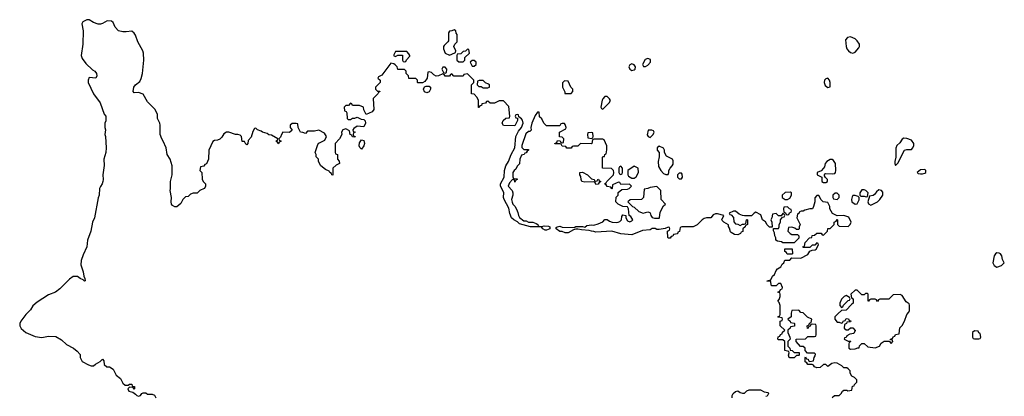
# Model space of a CAD drawing. Header units: inches. Extents: x 2494115 to 2685112, y 774173 to 915163.
# Tile 114 of 215: x 2579054 to 2587795, y 842244 to 845588. Entities that reach past the tile are written whole.
import ezdxf

# ---------------------------------------------------------------- set-up
doc = ezdxf.new("R2010")
doc.units = ezdxf.units.IN
doc.header["$MEASUREMENT"] = 0
doc.layers.add('C5874', color=7, linetype='Continuous')
doc.layers.add('C5884', color=7, linetype='Continuous')

msp = doc.modelspace()

# ---------------------------------------------------------------- linework, layer by layer
at = {"layer": 'C5874', "color": 5, "elevation": 60}
msp.add_lwpolyline([(2580000, 845481.6), (2579970, 845479), (2579930, 845488), (2579900.2, 845520.2), (2579883.1, 845563.1), (2579870, 845575.3), (2579830, 845579), (2579790, 845555.3), (2579770, 845549), (2579749.3, 845549.3), (2579710, 845562), (2579670, 845588), (2579650, 845588), (2579614, 845570), (2579604.7, 845550), (2579618, 845490), (2579616, 845370), (2579601, 845270), (2579610, 845242), (2579639.8, 845199.8), (2579701.4, 845141.4), (2579722, 845130), (2579736, 845110), (2579738, 845090), (2579730, 845068), (2579670, 845075.3), (2579660.7, 845050), (2579663, 845030), (2579710.7, 844930.7), (2579768.3, 844848.3), (2579804.7, 844750), (2579818, 844730), (2579818, 844690), (2579811.3, 844670), (2579811.3, 844630), (2579816, 844610), (2579811, 844570), (2579816, 844550), (2579821, 844450), (2579818, 844410), (2579801, 844350), (2579805.4, 844294.6), (2579791, 844210), (2579794.8, 844170), (2579791, 844150), (2579786, 844130), (2579770, 844108), (2579764, 844090), (2579761, 844030), (2579750, 844006), (2579718, 843830), (2579701, 843790), (2579684.9, 843710), (2579657.3, 843630), (2579650.7, 843570), (2579618.5, 843501.5), (2579600.7, 843450), (2579598, 843410), (2579618, 843350), (2579622, 843310), (2579632, 843290), (2579634, 843270), (2579630, 843266), (2579618, 843278), (2579590, 843288.7), (2579580.2, 843300.2), (2579566.6, 843306.6), (2579530, 843306.6), (2579497.3, 843282.7), (2579410, 843199), (2579371.3, 843170), (2579310, 843144), (2579210, 843079.3), (2579170, 843046), (2579148.5, 843011.5), (2579107.3, 842970), (2579062.8, 842910), (2579054, 842890), (2579054, 842870), (2579066.2, 842846.2), (2579110, 842810.6), (2579190, 842774), (2579250, 842766), (2579310, 842778), (2579374.4, 842774.4), (2579425.4, 842745.4), (2579470, 842704.7), (2579530.9, 842670.9), (2579563.6, 842643.6), (2579590, 842614), (2579592, 842590), (2579610, 842554), (2579663.6, 842523.6), (2579690, 842514), (2579710, 842514), (2579726, 842530), (2579768.4, 842551.6), (2579790, 842574), (2579799.6, 842559.6), (2579805.4, 842525.4), (2579827.1, 842507.1), (2579850, 842504.7), (2579883.6, 842483.6), (2579911.1, 842431.1), (2579950, 842401), (2579970, 842362), (2579990, 842342), (2580000, 842342)], dxfattribs=at)
at = {"layer": 'C5884', "color": 5, "elevation": 60}
for points in [[(2586267.3, 842232.7), (2586288.4, 842251.6), (2586330, 842252), (2586348, 842270), (2586358, 842290), (2586370, 842298), (2586398, 842298), (2586406, 842294), (2586442, 842298), (2586447.3, 842332.7), (2586462, 842338), (2586466, 842350), (2586486, 842370), (2586486, 842390), (2586466, 842410), (2586443.1, 842423.1), (2586428, 842450), (2586426, 842470), (2586408.4, 842488.4), (2586396.4, 842496.4), (2586370, 842498), (2586354, 842514), (2586310, 842538), (2586290, 842542), (2586263.6, 842536.4), (2586230, 842508), (2586210, 842526), (2586190, 842526), (2586159.6, 842500.4), (2586130, 842498), (2586110, 842506), (2586102, 842522), (2586090, 842526), (2586050, 842526), (2586042, 842542), (2586026, 842550), (2586026, 842590), (2586030, 842594), (2586038, 842578), (2586052.7, 842572.7), (2586058, 842558), (2586070, 842554), (2586102, 842558), (2586106, 842590), (2586116.4, 842603.6), (2586118, 842618), (2586110, 842626), (2586047.3, 842627.3), (2586026, 842650), (2586026, 842670), (2586010, 842686), (2585987.3, 842687.3), (2585946, 842730), (2585946, 842750), (2586030, 842754), (2586050, 842774), (2586110, 842774), (2586122, 842778), (2586126, 842790), (2586126, 842870), (2586122, 842882), (2586090, 842886), (2586078, 842882), (2586072.7, 842867.3), (2586058, 842862), (2586054, 842850), (2586047.3, 842847.3), (2586046, 842870), (2586062, 842878), (2586067.3, 842892.7), (2586082, 842898), (2586086, 842930), (2586047.3, 842947.3), (2586010, 842986), (2585990, 842988), (2585970, 843008), (2585910, 843006), (2585903.6, 842983.6), (2585902, 842950), (2585874, 842930), (2585894, 842910), (2585898, 842898), (2585930, 842894), (2585934, 842890), (2585932, 842868), (2585898, 842862), (2585894, 842850), (2585874, 842830), (2585874, 842810), (2585892, 842770), (2585894, 842750), (2585874, 842730), (2585874, 842690), (2585891.6, 842671.6), (2585894, 842654), (2585911.6, 842651.6), (2585930, 842634), (2585972.7, 842632.7), (2585974, 842610), (2585970, 842606), (2585950, 842606), (2585930, 842586), (2585890, 842586), (2585886, 842590), (2585878, 842610), (2585886, 842630), (2585882, 842642), (2585846, 842650), (2585846, 842730), (2585830, 842746), (2585790, 842746), (2585786, 842750), (2585787.3, 842772.7), (2585802, 842778), (2585807.3, 842792.7), (2585822, 842798), (2585827.3, 842812.7), (2585846, 842830), (2585806, 842870), (2585806, 842910), (2585822, 842918), (2585826, 842930), (2585822, 842942), (2585790, 842946), (2585786, 842950), (2585802, 842958), (2585806, 842970), (2585806, 843050), (2585796.4, 843076.4), (2585786, 843090), (2585796.4, 843103.6), (2585806, 843130), (2585806, 843150), (2585802, 843162), (2585786, 843170), (2585802, 843178), (2585807.3, 843192.7), (2585822, 843198), (2585826, 843210), (2585810, 843246), (2585790, 843246), (2585770, 843226), (2585730, 843226), (2585726, 843230), (2585722, 843262), (2585690, 843266), (2585686, 843270), (2585722, 843278), (2585738, 843310), (2585754, 843326), (2585770, 843362), (2585783.1, 843376.9), (2585810, 843394), (2585823.1, 843416.9), (2585838, 843430), (2585847.3, 843452.7), (2585890, 843454), (2585910, 843474), (2585990, 843472), (2586050, 843502), (2586070, 843534), (2586090, 843542), (2586116.4, 843543.6), (2586126, 843550), (2586146, 843590), (2586142, 843602), (2586130, 843606), (2586112.7, 843587.3), (2586090, 843586), (2586070, 843566), (2586010, 843566), (2586006, 843570), (2586022, 843578), (2586026, 843610), (2586066, 843650), (2586086, 843654), (2586088.9, 843671.1), (2586110, 843674), (2586130, 843694), (2586170, 843694), (2586178, 843678), (2586190, 843674), (2586226, 843710), (2586227.3, 843732.7), (2586250, 843734), (2586286, 843770), (2586286, 843790), (2586302, 843798), (2586310, 843814), (2586314, 843810), (2586314, 843770), (2586330, 843754), (2586410, 843752), (2586428, 843770), (2586435.3, 843790), (2586415.3, 843835.3), (2586370, 843848), (2586310, 843846), (2586270, 843866), (2586246, 843910), (2586246, 843930), (2586230, 843966), (2586186, 843970), (2586168.4, 843988.4), (2586150, 844026), (2586130, 844026), (2586112.7, 844007.3), (2586112, 843970), (2586102, 843930), (2586091.3, 843908.7), (2586070, 843908), (2586023.6, 843896.4), (2586010, 843888), (2585992.7, 843887.3), (2585978, 843882), (2585974, 843870), (2585958, 843862), (2585954, 843830), (2585982, 843770), (2585974, 843750), (2585974, 843730), (2585970, 843726), (2585950, 843726), (2585936.4, 843736.4), (2585910, 843746), (2585878, 843742), (2585874, 843710), (2585894, 843690), (2585910, 843682), (2585959.6, 843679.6), (2585972, 843670), (2585971.6, 843648.4), (2585930, 843606), (2585830, 843606), (2585816.4, 843616.4), (2585780.4, 843620.4), (2585766, 843630), (2585766, 843650), (2585758, 843670), (2585756.4, 843696.4), (2585747.3, 843712.7), (2585746, 843734), (2585790, 843734), (2585798, 843750), (2585798, 843770), (2585808, 843790), (2585808, 843812), (2585826, 843834), (2585842, 843838), (2585846, 843850), (2585842, 843862), (2585830, 843866), (2585814, 843846), (2585790, 843846), (2585770, 843866), (2585738, 843862), (2585731.6, 843828.4), (2585722, 843810), (2585732, 843790), (2585734, 843746), (2585710, 843746), (2585690, 843766), (2585674.6, 843794.6), (2585648, 843810), (2585634.6, 843854.6), (2585590, 843878), (2585574, 843870), (2585550, 843846), (2585490, 843846), (2585470, 843848), (2585440.4, 843860.4), (2585410, 843888), (2585390, 843888), (2585354, 843870), (2585358, 843858), (2585370, 843854), (2585392, 843832), (2585392.7, 843792.7), (2585410, 843774), (2585430, 843772), (2585450, 843762), (2585470, 843772), (2585487.3, 843772.7), (2585502, 843778), (2585506, 843810), (2585510, 843814), (2585514, 843810), (2585514, 843770), (2585498, 843762), (2585494, 843750), (2585474, 843730), (2585472.7, 843707.3), (2585458, 843702), (2585454, 843690), (2585430, 843678), (2585400.4, 843680.4), (2585370, 843698), (2585364, 843704), (2585356.4, 843736.4), (2585348, 843752), (2585348, 843768), (2585306, 843790), (2585290, 843806), (2585288, 843810), (2585306, 843850), (2585250, 843864), (2585230, 843864), (2585210, 843854), (2585190, 843828), (2585150, 843828.7), (2585130, 843822), (2585112, 843810), (2585070, 843768), (2585031.6, 843748.4), (2584932.7, 843747.3), (2584918, 843742), (2584911.6, 843708.4), (2584898, 843702), (2584892.7, 843687.3), (2584858, 843682), (2584852.7, 843667.3), (2584838, 843662), (2584830, 843648), (2584810, 843648), (2584807.3, 843652.7), (2584806, 843710), (2584822, 843718), (2584826, 843730), (2584822, 843742), (2584810, 843746), (2584784.7, 843735.3), (2584730, 843726), (2584710, 843726), (2584694.6, 843734.6), (2584670, 843735.3), (2584650, 843722), (2584584, 843716), (2584490, 843678), (2584390, 843688), (2584310, 843709.3), (2584170, 843702), (2584150, 843708.7), (2584130, 843709), (2584110, 843717.2), (2584042, 843722), (2584010, 843729), (2583990, 843728.7), (2583970, 843722), (2583923.6, 843696.4), (2583896.4, 843696.4), (2583870, 843708), (2583850, 843708.7), (2583815.3, 843730), (2583818, 843742), (2583826, 843750), (2583850, 843756), (2583870, 843744.7), (2583978, 843742), (2583990, 843752), (2584049.1, 843750.9), (2584070, 843744.7), (2584090, 843761), (2584130, 843766), (2584150, 843762.8), (2584190, 843774.8), (2584230, 843792), (2584250, 843814), (2584270, 843814), (2584290, 843798), (2584314, 843790), (2584350, 843786.8), (2584366, 843790), (2584383.1, 843796.9), (2584398, 843810), (2584400.4, 843839.6), (2584410, 843854), (2584434, 843850), (2584434, 843830), (2584450, 843802), (2584470, 843792), (2584490, 843802), (2584498, 843810), (2584480.4, 843840.4), (2584466, 843850), (2584458, 843910), (2584450, 843926), (2584408.4, 843928.4), (2584366, 843950), (2584346, 843970), (2584348.4, 844011.6), (2584366, 844030), (2584367.3, 844052.7), (2584400.4, 844079.6), (2584450, 844082), (2584466, 844090), (2584486, 844110), (2584467.3, 844127.3), (2584390, 844126), (2584382, 844142), (2584370, 844146), (2584318, 844122), (2584314, 844090), (2584310, 844086), (2584302, 844102), (2584270, 844106), (2584262, 844122), (2584246, 844130), (2584262, 844138), (2584267.3, 844152.7), (2584326, 844210), (2584328, 844230), (2584326, 844250), (2584307.3, 844267.3), (2584228, 844270), (2584227.3, 844367.3), (2584234, 844374), (2584246, 844374), (2584248.4, 844391.6), (2584262, 844398), (2584267.3, 844432.7), (2584267.3, 844467.3), (2584242, 844522), (2584230, 844526), (2584150, 844526), (2584138, 844522), (2584134, 844490), (2584130, 844486), (2584032.7, 844487.3), (2584010, 844466), (2583970, 844466), (2583958, 844462), (2583950, 844446), (2583910, 844446), (2583902, 844462), (2583870, 844466), (2583862, 844482), (2583850, 844486), (2583806, 844486), (2583806, 844490), (2583822, 844498), (2583830, 844514), (2583852.7, 844512.7), (2583858, 844498), (2583870, 844494), (2583882, 844498), (2583886, 844530), (2583870, 844546), (2583847.3, 844547.3), (2583846, 844590), (2583902, 844618), (2583906, 844630), (2583896.4, 844656.4), (2583890, 844666), (2583870, 844666), (2583858, 844662), (2583850, 844646), (2583730, 844646), (2583708.4, 844668.4), (2583688.4, 844708.4), (2583670, 844726), (2583666, 844766), (2583650, 844768), (2583630, 844738), (2583600.7, 844670), (2583591.3, 844631.3), (2583594, 844606), (2583583.6, 844596.4), (2583570, 844594), (2583546.2, 844573.8), (2583511.3, 844470), (2583512, 844452), (2583530, 844434), (2583570, 844434), (2583572, 844430), (2583558, 844422), (2583550, 844406), (2583538, 844402), (2583534, 844390), (2583510, 844386), (2583494, 844350), (2583492.7, 844307.3), (2583470, 844286), (2583458.8, 844261.2), (2583444.7, 844250), (2583431.3, 844230), (2583432.7, 844192.7), (2583438, 844178), (2583470, 844174), (2583471.6, 844168.4), (2583458, 844162), (2583450, 844146), (2583446, 844166), (2583430, 844168), (2583402, 844138), (2583391.3, 844110), (2583424.7, 844070), (2583431.3, 844051.3), (2583431, 844030), (2583421, 843990), (2583426.4, 843966.4), (2583431.1, 843951.1), (2583450.9, 843930.9), (2583465.4, 843905.4), (2583476.9, 843876.9), (2583481, 843850), (2583490.9, 843830.9), (2583530, 843802), (2583550, 843802), (2583571.6, 843791.6), (2583610.9, 843790.9), (2583639.6, 843779.6), (2583654, 843770), (2583658, 843758), (2583672.7, 843752.7), (2583690, 843752), (2583710, 843758), (2583750, 843756), (2583762, 843750), (2583762, 843730), (2583730, 843719), (2583720.2, 843720.2), (2583698, 843730), (2583687.3, 843747.3), (2583589.3, 843749.3), (2583490, 843775.3), (2583473.6, 843793.6), (2583442, 843810), (2583419, 843830), (2583406, 843866), (2583395.5, 843915.5), (2583354, 843990), (2583349.2, 844010), (2583352.3, 844052.3), (2583321.2, 844110), (2583321.2, 844130), (2583354, 844190), (2583359, 844250), (2583369, 844291), (2583394, 844330), (2583416, 844390), (2583449.3, 844450), (2583458, 844550), (2583482.7, 844597.3), (2583509, 844630), (2583522.7, 844670), (2583517.2, 844697.2), (2583510, 844708), (2583486, 844726), (2583482, 844742), (2583470, 844746), (2583458, 844742), (2583454, 844730), (2583458, 844718), (2583474, 844714), (2583472.7, 844692.7), (2583450, 844646), (2583348, 844648), (2583338, 844670), (2583347.3, 844692.7), (2583370, 844714), (2583402, 844718), (2583406, 844730), (2583396.4, 844816.4), (2583350, 844868), (2583310, 844868), (2583270, 844846), (2583230, 844846), (2583210, 844866), (2583198, 844862), (2583190, 844846), (2583158, 844842), (2583152.7, 844827.3), (2583138, 844822), (2583132.7, 844807.3), (2583127.3, 844807.3), (2583126, 844870), (2583116.4, 844896.4), (2583090, 844926), (2583066, 844930), (2583066, 845010), (2583086, 845030), (2583086, 845050), (2583030, 845106), (2582998, 845102), (2582990, 845086), (2582908, 845088), (2582890, 845106), (2582878, 845102), (2582870, 845086), (2582830, 845086), (2582822, 845102), (2582810, 845106), (2582771.1, 845088.9), (2582750, 845088), (2582730, 845098), (2582710, 845118), (2582690, 845126), (2582678, 845122), (2582672, 845070), (2582650, 845038), (2582630, 845026), (2582590, 845026), (2582586, 845030), (2582586, 845050), (2582570, 845066), (2582507.3, 845067.3), (2582506, 845090), (2582486, 845110), (2582486, 845130), (2582470, 845146), (2582410, 845146), (2582406, 845170), (2582388.4, 845188.4), (2582376.4, 845196.4), (2582350, 845202), (2582270, 845095.3), (2582238, 845082), (2582234, 845070), (2582254, 845050), (2582254, 845030), (2582214, 844990), (2582214, 844970), (2582230, 844954), (2582250, 844954), (2582252, 844950), (2582238, 844942), (2582234, 844930), (2582192.7, 844887.3), (2582198, 844790), (2582182, 844770), (2582130, 844746), (2582108.4, 844788.4), (2582106, 844810), (2582070, 844826), (2582010, 844826), (2582002, 844842), (2581990, 844846), (2581972.7, 844827.3), (2581950, 844826), (2581934, 844810), (2581938, 844778), (2581952.7, 844772.7), (2581959.6, 844759.6), (2581962, 844710), (2581970, 844702), (2581990, 844702), (2582010, 844714), (2582030, 844714), (2582050, 844722), (2582086, 844706), (2582110, 844702), (2582122, 844690), (2582124.7, 844670), (2582110, 844638), (2582050, 844642), (2582019.6, 844620.4), (2582012, 844610), (2582014, 844594), (2582032, 844590), (2582018, 844582), (2582014, 844570), (2582018, 844558), (2582032, 844550), (2582030, 844546), (2582007.3, 844547.3), (2582002, 844562), (2581987.3, 844567.3), (2581982, 844602), (2581950, 844618), (2581922, 844610), (2581912, 844590), (2581914, 844570), (2581894, 844530), (2581854, 844490), (2581854, 844410), (2581858, 844398), (2581874, 844390), (2581874, 844350), (2581891.6, 844331.6), (2581894, 844310), (2581863.6, 844296.4), (2581834, 844270), (2581832.7, 844207.3), (2581826, 844210), (2581822, 844222), (2581806, 844230), (2581802, 844242), (2581770, 844258), (2581728, 844290), (2581708, 844330), (2581706, 844350), (2581686, 844370), (2581686, 844390), (2581678, 844410), (2581700.2, 844479.8), (2581710, 844492), (2581762, 844518), (2581778, 844550), (2581760.4, 844580.4), (2581710, 844608), (2581670, 844598), (2581610, 844598), (2581590, 844578), (2581567.3, 844587.3), (2581548.4, 844588.4), (2581526, 844630), (2581522, 844662), (2581507.3, 844667.3), (2581472.7, 844667.3), (2581454, 844650), (2581454, 844630), (2581472.7, 844607.3), (2581450, 844586), (2581390, 844588), (2581378, 844570), (2581370, 844546), (2581354, 844530), (2581358, 844518), (2581374, 844510), (2581358, 844502), (2581350, 844486), (2581342, 844502), (2581328, 844510), (2581342, 844518), (2581346, 844530), (2581290, 844562), (2581265.6, 844565.6), (2581250, 844578), (2581209.3, 844589.3), (2581199, 844599), (2581166, 844610), (2581150, 844626), (2581138, 844622), (2581124.7, 844595.3), (2581110, 844546), (2581083.6, 844516.4), (2581078, 844490), (2581070, 844478), (2581062, 844482), (2581050, 844506), (2581030, 844506), (2581022, 844550), (2581010, 844562), (2580990, 844568.7), (2580968.7, 844568.7), (2580910, 844588), (2580890, 844588), (2580865.4, 844574.6), (2580850, 844546), (2580830, 844526), (2580810, 844518), (2580783.6, 844516.4), (2580770, 844506), (2580734, 844430), (2580731.1, 844348.9), (2580711.6, 844308.4), (2580698, 844302), (2580690, 844286), (2580658, 844282), (2580654, 844250), (2580672, 844232), (2580672.7, 844172.7), (2580682, 844150), (2580704.7, 844130), (2580704.7, 844110), (2580699.8, 844100.2), (2580692, 844090), (2580652, 844070), (2580630, 844048), (2580592.7, 844047.3), (2580570, 844038), (2580550, 844018), (2580526, 844014), (2580502, 843990), (2580483.6, 843956.4), (2580450, 843926), (2580430, 843926), (2580410, 843938), (2580402, 843950), (2580398, 843970), (2580402, 844010), (2580388.7, 844070), (2580394, 844086), (2580394, 844150), (2580409, 844210), (2580408.4, 844291.6), (2580389.1, 844349.1), (2580362, 844390), (2580354, 844450), (2580328.7, 844510), (2580315.3, 844530), (2580302, 844570), (2580302, 844650), (2580298, 844670), (2580278, 844710), (2580278, 844750), (2580254.6, 844794.6), (2580190, 844858), (2580150, 844928), (2580110, 844942), (2580070, 844938), (2580062, 844950), (2580066.6, 844990), (2580082.7, 845010), (2580120.9, 845039.1), (2580133.6, 845066.4), (2580143.6, 845110), (2580156.9, 845230), (2580153.6, 845290), (2580148, 845310), (2580103.6, 845390), (2580081.6, 845450), (2580070, 845469.3), (2580050, 845486), (2580000, 845481.6)], [(2580000, 842342), (2580018, 842342), (2580030, 842352), (2580050, 842352), (2580054, 842334), (2580072, 842330), (2580074, 842310), (2580070, 842306), (2580062, 842322), (2580030, 842326), (2580014, 842310), (2580022, 842290), (2580059.6, 842279.6), (2580083.6, 842263.6), (2580094, 842250), (2580110, 842244.7), (2580126, 842250), (2580138, 842270), (2580150, 842276), (2580174.8, 842274.8), (2580190, 842262), (2580230, 842262), (2580250, 842254), (2580262, 842230)], [(2585378, 842230), (2585378, 842250), (2585388, 842270), (2585410, 842286), (2585430, 842292), (2585450, 842278), (2585470, 842271.3), (2585488.4, 842271.6), (2585510, 842292), (2585530, 842302), (2585630, 842302), (2585663.6, 842283.6), (2585698, 842278), (2585702, 842270), (2585690, 842246), (2585678, 842242)]]:
    msp.add_lwpolyline(points, dxfattribs=at)
for points in [[(2582910, 845498), (2582891.6, 845488.4), (2582870, 845486), (2582862, 845470), (2582859.6, 845400.4), (2582854, 845390), (2582821, 845359), (2582818, 845350), (2582818, 845330), (2582831.6, 845291.6), (2582870, 845274), (2582890, 845282), (2582922, 845298), (2582926, 845310), (2582908, 845350), (2582918, 845370), (2582938, 845390), (2582936.4, 845456.4), (2582928.4, 845468.4), (2582926, 845490)], [(2586430, 845434.5), (2586402, 845430), (2586386, 845410), (2586391, 845350), (2586398, 845330), (2586410.9, 845310.9), (2586430, 845298), (2586450, 845291.3), (2586470, 845301), (2586502.5, 845337.5), (2586509.3, 845350), (2586509.5, 845370), (2586490, 845400.7), (2586470, 845418)], [(2582490, 845306), (2582390, 845306), (2582374, 845270), (2582390, 845262), (2582410, 845274), (2582452.7, 845272.7), (2582454, 845230), (2582458, 845218), (2582470, 845214), (2582482, 845218), (2582487.3, 845232.7), (2582516.4, 845263.6), (2582518, 845270), (2582510, 845286)], [(2583030, 845326), (2583012.7, 845307.3), (2582990, 845306), (2582970, 845286), (2582938, 845282), (2582934, 845270), (2582934, 845230), (2582952.7, 845212.7), (2582990, 845214), (2583006, 845230), (2583007.3, 845252.7), (2583046, 845290), (2583042, 845322)], [(2583090, 845226), (2583070, 845226), (2583054, 845210), (2583070, 845174), (2583090, 845174), (2583106, 845190), (2583106, 845210)], [(2584630, 845242), (2584606.8, 845233.2), (2584584.7, 845190), (2584592.7, 845172.7), (2584610, 845172), (2584630, 845184.7), (2584655.3, 845210), (2584653.6, 845233.6)], [(2582830, 845166), (2582810, 845166), (2582802, 845150), (2582818, 845118), (2582830, 845114), (2582842, 845118), (2582846, 845150)], [(2584490, 845195.3), (2584471.6, 845188.4), (2584462, 845170), (2584472, 845150), (2584490, 845138), (2584510, 845142), (2584518, 845150), (2584522, 845170), (2584510, 845188)], [(2583167.3, 845047.3), (2583132.7, 845047.3), (2583118, 845042), (2583114, 845010), (2583130, 844994), (2583150, 844994), (2583170, 844982), (2583210, 844982), (2583226, 844990), (2583226, 845010), (2583216.4, 845016.4), (2583190, 845026)], [(2583890, 845046), (2583872.7, 845027.3), (2583872, 844990), (2583894, 844946), (2583894, 844934), (2583950, 844934), (2583966, 844950), (2583966, 844970), (2583948.4, 844988.4), (2583922, 845042)], [(2586230, 845068.7), (2586210, 845062), (2586198, 845050), (2586196, 845030), (2586204.5, 845004.5), (2586230, 844984.7), (2586248, 844992), (2586249, 845030), (2586244, 845050)], [(2582670, 844938), (2582648.9, 844948.9), (2582638, 844970), (2582647.3, 844992.7), (2582662, 844998), (2582690, 844998), (2582702, 844990), (2582702, 844970), (2582690, 844946)], [(2584270, 844906), (2584250, 844906), (2584230, 844886), (2584225.4, 844874.6), (2584214, 844810), (2584218, 844798), (2584230, 844794), (2584288, 844850), (2584298, 844870), (2584290, 844886)], [(2584667.3, 844607.3), (2584634, 844606), (2584625.4, 844565.4), (2584634, 844550), (2584650, 844542), (2584678, 844570), (2584686, 844590), (2584682, 844602)], [(2582090, 844438), (2582074.6, 844454.6), (2582069, 844469), (2582070, 844494), (2582090, 844522), (2582110, 844514), (2582114.8, 844490), (2582110, 844468)], [(2584130, 844586), (2584098, 844582), (2584094, 844570), (2584098, 844538), (2584130, 844534), (2584142, 844538), (2584146, 844550), (2584142, 844582)], [(2586904.7, 844535.3), (2586890, 844528), (2586866.4, 844493.6), (2586842, 844470), (2586831.6, 844448.4), (2586831.3, 844368.7), (2586822, 844330), (2586822, 844310), (2586830, 844294), (2586850, 844314), (2586909.2, 844430.8), (2586930, 844436), (2586970, 844436), (2586984, 844450), (2586992.7, 844470), (2586992.3, 844490), (2586970, 844517.2), (2586930, 844534)], [(2584730, 844466), (2584714, 844450), (2584714, 844430), (2584732, 844410), (2584731.6, 844371.6), (2584721, 844330), (2584725.4, 844285.4), (2584744.7, 844250), (2584770, 844222), (2584790, 844212), (2584810, 844214), (2584818, 844230), (2584818, 844250), (2584828, 844270), (2584848, 844290), (2584854.6, 844305.4), (2584854.6, 844334.6), (2584848.4, 844348.4), (2584796.4, 844376.4), (2584778, 844410), (2584778, 844430), (2584770, 844446)], [(2586250, 844346.6), (2586220.7, 844330), (2586204.9, 844310), (2586198.8, 844281.2), (2586191.3, 844268.7), (2586170, 844246), (2586134, 844230), (2586134, 844210), (2586174, 844190), (2586174, 844150), (2586190, 844142), (2586210, 844142), (2586226, 844150), (2586226, 844170), (2586207.3, 844187.3), (2586200.4, 844200.4), (2586198, 844210), (2586202, 844218), (2586210, 844222), (2586270, 844218), (2586290, 844222), (2586295.3, 844230), (2586299, 844250), (2586295.3, 844310), (2586278, 844338), (2586265.6, 844345.6)], [(2584390, 844286), (2584378, 844282), (2584374, 844270), (2584374, 844230), (2584378, 844218), (2584390, 844214), (2584402, 844218), (2584406, 844230), (2584406, 844270)], [(2584510, 844288), (2584454, 844250), (2584452, 844230), (2584452, 844210), (2584459.6, 844199.6), (2584490, 844182), (2584510, 844182), (2584528.4, 844191.6), (2584548, 844230), (2584546, 844270)], [(2587090, 844258), (2587050, 844254), (2587022, 844230), (2587030, 844222), (2587050, 844218), (2587070, 844218), (2587090, 844224.7), (2587098, 844230), (2587098, 844250)], [(2584170, 844154), (2584182, 844158), (2584186, 844170), (2584191.6, 844171.6), (2584198, 844158), (2584214, 844150), (2584198, 844142), (2584190, 844128), (2584170, 844126), (2584162, 844142), (2584147.3, 844147.3), (2584070, 844146), (2584046, 844150), (2584038, 844170), (2584036.4, 844196.4), (2584028, 844210), (2584028, 844230), (2584050, 844234), (2584094, 844210), (2584130, 844174), (2584154, 844170), (2584158, 844158)], [(2584930, 844226), (2584910, 844226), (2584894, 844210), (2584894, 844190), (2584910, 844174), (2584930, 844174), (2584938, 844190), (2584936.4, 844216.4)], [(2584710, 844106), (2584650, 844098), (2584631.6, 844088.4), (2584598, 844082), (2584591.6, 844008.4), (2584574, 843990), (2584472.7, 843987.3), (2584454, 843970), (2584494, 843930), (2584510, 843922), (2584550, 843884.7), (2584590, 843871), (2584630, 843882), (2584639.6, 843879.6), (2584650, 843874), (2584658, 843850), (2584670, 843832), (2584690, 843826.8), (2584730, 843826.8), (2584735.3, 843830), (2584740.4, 843879.6), (2584770, 843934), (2584786, 843950), (2584748, 843990), (2584746, 844070)], [(2586550, 844078), (2586530, 844078), (2586512, 844050), (2586514, 844030), (2586522, 844022), (2586550, 844022), (2586570, 844014), (2586582, 844018), (2586586, 844050), (2586566, 844070)], [(2586682, 844078), (2586659.6, 844060.4), (2586643.6, 844036.4), (2586630, 844026), (2586598, 844022), (2586584.7, 843970), (2586590, 843954), (2586610, 843942), (2586670, 843972), (2586690, 843992), (2586718, 844030), (2586716.4, 844056.4), (2586706, 844070)], [(2585896.4, 844056.4), (2585850, 844054), (2585822, 844030), (2585822, 844010), (2585850, 843992), (2585870, 843992), (2585890, 844002), (2585906, 844030), (2585906, 844050)], [(2586310, 844048), (2586292.7, 844047.3), (2586274, 844030), (2586274, 844010), (2586278, 843998), (2586310, 843992), (2586328, 844010), (2586328, 844030)], [(2586470, 844028), (2586450, 844026), (2586443.6, 844016.4), (2586438, 843990), (2586442, 843970), (2586470, 843951.3), (2586490, 843952), (2586507.3, 843987.3), (2586506, 844010), (2586498, 844018)], [(2585870, 843926), (2585838, 843922), (2585834, 843910), (2585838, 843878), (2585852.7, 843872.7), (2585858, 843858), (2585870, 843854), (2585882, 843858), (2585887.3, 843872.7), (2585902, 843878), (2585906, 843890), (2585902, 843902), (2585887.3, 843907.3)], [(2585910, 843506), (2585867.3, 843507.3), (2585862, 843522), (2585846, 843530), (2585847.3, 843552.7), (2585912.7, 843552.7), (2585914, 843510)], [(2587730, 843517.2), (2587718, 843510), (2587704.7, 843490), (2587692, 843430), (2587704.7, 843404.7), (2587730, 843391.3), (2587770, 843404.7), (2587795.3, 843430), (2587778, 843458), (2587772.7, 843490), (2587762, 843510), (2587750, 843516)], [(2586490, 843186), (2586470, 843186), (2586434, 843150), (2586438, 843118), (2586454, 843110), (2586454, 843070), (2586439.6, 843060.4), (2586391.3, 843008.7), (2586350, 843006), (2586319.6, 842980.4), (2586292, 842950), (2586292, 842930), (2586310, 842902), (2586330, 842902), (2586350, 842894), (2586362, 842898), (2586366, 842910), (2586382, 842918), (2586390, 842934), (2586412.7, 842932.7), (2586418, 842918), (2586432.7, 842912.7), (2586430, 842906), (2586398, 842902), (2586394, 842890), (2586378, 842882), (2586374, 842850), (2586390, 842834), (2586410, 842834), (2586428.4, 842851.6), (2586450, 842852), (2586471.6, 842828.4), (2586458, 842802), (2586423.6, 842796.4), (2586398, 842782), (2586392.7, 842767.3), (2586378, 842762), (2586374, 842750), (2586410, 842734), (2586430, 842734), (2586434, 842730), (2586418, 842722), (2586414, 842710), (2586414, 842670), (2586430, 842662), (2586470, 842664.7), (2586494, 842674), (2586506, 842674), (2586508.4, 842691.6), (2586530, 842714), (2586550, 842714), (2586583.6, 842683.6), (2586650, 842674), (2586686, 842690), (2586703.1, 842716.9), (2586730, 842734), (2586774, 842734), (2586790, 842714), (2586806, 842730), (2586802, 842742), (2586786, 842746), (2586786, 842750), (2586802, 842758), (2586807.3, 842772.7), (2586822, 842778), (2586830, 842794), (2586862, 842798), (2586868.4, 842851.6), (2586890, 842874), (2586908.7, 842910), (2586928.7, 842970), (2586948.7, 842990), (2586953.6, 843006.4), (2586954, 843054), (2586950, 843066), (2586923.1, 843083.1), (2586890, 843138), (2586870, 843148), (2586810, 843146), (2586770, 843106), (2586690, 843106), (2586678, 843102), (2586670, 843086), (2586662, 843102), (2586650, 843106), (2586610, 843106), (2586598, 843102), (2586590, 843088), (2586586, 843090), (2586586, 843150), (2586576.4, 843156.4), (2586563.6, 843156.4), (2586550, 843146), (2586530, 843146)], [(2586390, 843138), (2586374, 843130), (2586350, 843106), (2586334, 843070), (2586334, 843050), (2586350, 843034), (2586362, 843038), (2586367.3, 843052.7), (2586410, 843094), (2586422, 843098), (2586426, 843110), (2586422, 843122)], [(2587530, 842826), (2587514, 842810), (2587514, 842770), (2587518, 842758), (2587530, 842754), (2587570, 842754), (2587582, 842758), (2587586, 842770), (2587582, 842802), (2587568, 842808), (2587562, 842822)]]:
    msp.add_lwpolyline(points, close=True, dxfattribs=at)

doc.saveas('drawing.dxf')
